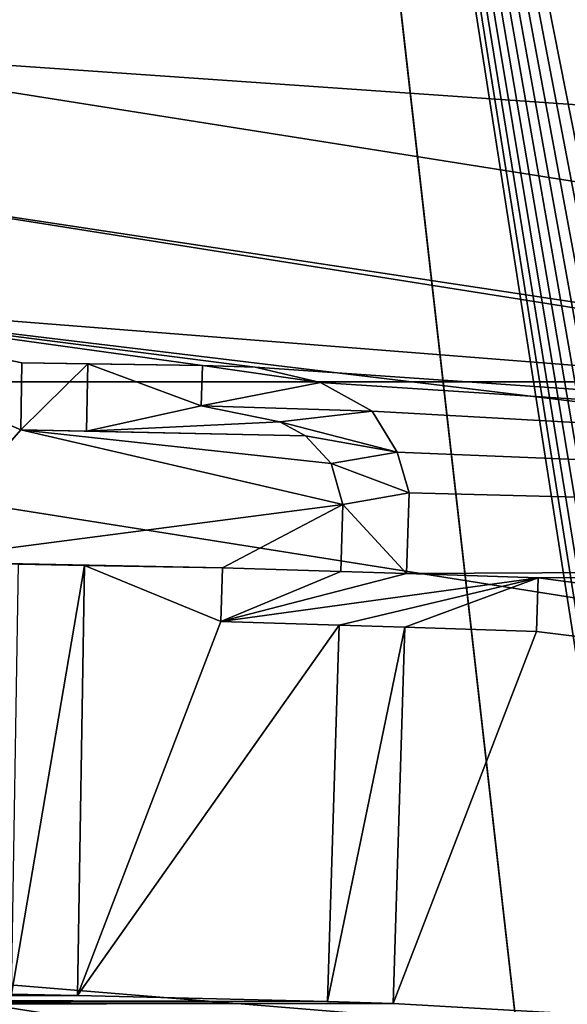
# Model space of a CAD drawing. Header units: millimetres. Extents: x -98 to 58, y -78 to 78.
# Tile 80 of 106: x 0.246 to 0.679, y 16.34 to 17.12. Entities that reach past the tile are written whole.
import ezdxf

# ---------------------------------------------------------------- set-up
doc = ezdxf.new("R2010")
doc.units = ezdxf.units.MM
doc.header["$LTSCALE"] = 52.148148
for name, color, linetype in [('1', 7, 'CONTINUOUS'), ('10', 7, 'CONTINUOUS'), ('11', 7, 'CONTINUOUS'), ('14', 7, 'CONTINUOUS'), ('18', 7, 'CONTINUOUS'), ('181', 7, 'CONTINUOUS'), ('182', 7, 'CONTINUOUS'), ('183', 7, 'CONTINUOUS'), ('184', 7, 'CONTINUOUS'), ('185', 7, 'CONTINUOUS'), ('186', 7, 'CONTINUOUS'), ('187', 7, 'CONTINUOUS'), ('188', 7, 'CONTINUOUS'), ('189', 7, 'CONTINUOUS'), ('190', 7, 'CONTINUOUS'), ('191', 7, 'CONTINUOUS'), ('192', 7, 'CONTINUOUS'), ('193', 7, 'CONTINUOUS'), ('194', 7, 'CONTINUOUS'), ('195', 7, 'CONTINUOUS'), ('196', 7, 'CONTINUOUS'), ('197', 7, 'CONTINUOUS'), ('198', 7, 'CONTINUOUS'), ('199', 7, 'CONTINUOUS'), ('200', 7, 'CONTINUOUS'), ('201', 7, 'CONTINUOUS'), ('203', 7, 'CONTINUOUS'), ('204', 7, 'CONTINUOUS'), ('205', 7, 'CONTINUOUS'), ('206', 7, 'CONTINUOUS'), ('207', 7, 'CONTINUOUS'), ('208', 7, 'CONTINUOUS'), ('209', 7, 'CONTINUOUS'), ('21', 7, 'CONTINUOUS'), ('22', 7, 'CONTINUOUS'), ('23', 7, 'CONTINUOUS'), ('27', 7, 'CONTINUOUS'), ('29', 7, 'CONTINUOUS'), ('3', 7, 'CONTINUOUS'), ('315', 7, 'CONTINUOUS'), ('316', 7, 'CONTINUOUS'), ('329', 7, 'CONTINUOUS'), ('330', 7, 'CONTINUOUS'), ('331', 7, 'CONTINUOUS'), ('333', 7, 'CONTINUOUS'), ('376', 7, 'CONTINUOUS'), ('378', 7, 'CONTINUOUS'), ('6', 7, 'CONTINUOUS'), ('773', 7, 'CONTINUOUS'), ('809', 7, 'CONTINUOUS'), ('9', 7, 'CONTINUOUS')]:
    doc.layers.add(name, color=color, linetype=linetype)

msp = doc.modelspace()

# ---------------------------------------------------------------- linework, layer by layer
at = {"layer": '1', "linetype": 'CONTINUOUS'}
msp.add_3dface([(0, 18.5, 61.5), (9.25002, 16.02147, 61.5), (1.4969, 18.71794, 61.5), (0, 18.5, 61.5)], dxfattribs=at)
at = {"layer": '10', "linetype": 'CONTINUOUS'}
for points in [[(0, 17.8, 60.8), (0, 17.8, 27.8), (8.90002, 15.41524, 27.8), (0, 17.8, 60.8)], [(8.89997, 15.41527, 60.79999), (0, 17.8, 60.8), (8.90002, 15.41524, 27.8), (8.89997, 15.41527, 60.79999)]]:
    msp.add_3dface(points, dxfattribs=at)
at = {"layer": '11', "linetype": 'CONTINUOUS'}
for points in [[(9.25002, 16.02147, 61.5), (0, 18.5, 61.5), (8.89997, 15.41527, 60.79999), (9.25002, 16.02147, 61.5)], [(0, 18.5, 61.5), (0, 17.8, 60.8), (8.89997, 15.41527, 60.79999), (0, 18.5, 61.5)]]:
    msp.add_3dface(points, dxfattribs=at)
at = {"layer": '14', "linetype": 'CONTINUOUS'}
for points in [[(0, 17.8, 27.8), (0, 17, 27), (5.25313, 16.16801, 27), (0, 17.8, 27.8)], [(0, 17.8, 27.8), (5.25313, 16.16801, 27), (8.90002, 15.41524, 27.8), (0, 17.8, 27.8)]]:
    msp.add_3dface(points, dxfattribs=at)
at = {"layer": '18', "linetype": 'CONTINUOUS'}
for points in [[(-4.75919, 19.50945, 61.71787), (0, 16.77052, 71.5), (1.25244, 20.04246, 61.71787), (-4.75919, 19.50945, 61.71787)], [(0, 16.77052, 71.5), (5.18225, 15.94975, 71.5), (1.25244, 20.04246, 61.71787), (0, 16.77052, 71.5)]]:
    msp.add_3dface(points, dxfattribs=at)
at = {"layer": '181', "linetype": 'CONTINUOUS'}
for points in [[(0.48951, 16.34268, 61.5), (0.49881, 16.64041, 61.5), (0.48951, 16.34268, 61.6), (0.48951, 16.34268, 61.5)], [(0.48951, 16.34268, 61.6), (0.49881, 16.64041, 61.5), (0.49881, 16.64041, 61.6), (0.48951, 16.34268, 61.6)]]:
    msp.add_3dface(points, dxfattribs=at)
at = {"layer": '182', "linetype": 'CONTINUOUS'}
for points in [[(0.49881, 16.64041, 61.5), (0.4051, 16.64334, 61.5), (0.4051, 16.64334, 61.6), (0.49881, 16.64041, 61.5)], [(0.49881, 16.64041, 61.6), (0.49881, 16.64041, 61.5), (0.4051, 16.64334, 61.6), (0.49881, 16.64041, 61.6)]]:
    msp.add_3dface(points, dxfattribs=at)
at = {"layer": '183', "linetype": 'CONTINUOUS'}
for points in [[(0.4051, 16.64334, 61.5), (0.40643, 16.68587, 61.5), (0.40643, 16.68587, 61.6), (0.4051, 16.64334, 61.5)], [(0.4051, 16.64334, 61.6), (0.4051, 16.64334, 61.5), (0.40643, 16.68587, 61.6), (0.4051, 16.64334, 61.6)]]:
    msp.add_3dface(points, dxfattribs=at)
at = {"layer": '184', "linetype": 'CONTINUOUS'}
for points in [[(0.40643, 16.68587, 61.5), (0.50014, 16.68294, 61.5), (0.50014, 16.68294, 61.6), (0.40643, 16.68587, 61.5)], [(0.40643, 16.68587, 61.6), (0.40643, 16.68587, 61.5), (0.50014, 16.68294, 61.6), (0.40643, 16.68587, 61.6)]]:
    msp.add_3dface(points, dxfattribs=at)
at = {"layer": '185', "linetype": 'CONTINUOUS'}
for points in [[(0.50014, 16.68294, 61.5), (0.5018, 16.73611, 61.5), (0.5018, 16.73611, 61.6), (0.50014, 16.68294, 61.5)], [(0.50014, 16.68294, 61.6), (0.50014, 16.68294, 61.5), (0.5018, 16.73611, 61.6), (0.50014, 16.68294, 61.6)]]:
    msp.add_3dface(points, dxfattribs=at)
at = {"layer": '186', "linetype": 'CONTINUOUS'}
for points in [[(0.5018, 16.73611, 61.5), (0.49238, 16.76833, 61.5), (0.49238, 16.76833, 61.6), (0.5018, 16.73611, 61.5)], [(0.5018, 16.73611, 61.6), (0.5018, 16.73611, 61.5), (0.49238, 16.76833, 61.6), (0.5018, 16.73611, 61.6)]]:
    msp.add_3dface(points, dxfattribs=at)
at = {"layer": '187', "linetype": 'CONTINUOUS'}
for points in [[(0.49238, 16.76833, 61.5), (0.47222, 16.79025, 61.5), (0.47222, 16.79025, 61.6), (0.49238, 16.76833, 61.5)], [(0.49238, 16.76833, 61.6), (0.49238, 16.76833, 61.5), (0.47222, 16.79025, 61.6), (0.49238, 16.76833, 61.6)]]:
    msp.add_3dface(points, dxfattribs=at)
at = {"layer": '188', "linetype": 'CONTINUOUS'}
for points in [[(0.47222, 16.79025, 61.5), (0.45173, 16.80153, 61.5), (0.45173, 16.80153, 61.6), (0.47222, 16.79025, 61.5)], [(0.47222, 16.79025, 61.6), (0.47222, 16.79025, 61.5), (0.45173, 16.80153, 61.6), (0.47222, 16.79025, 61.6)]]:
    msp.add_3dface(points, dxfattribs=at)
at = {"layer": '189', "linetype": 'CONTINUOUS'}
for points in [[(0.45173, 16.80153, 61.5), (0.38959, 16.81412, 61.5), (0.38959, 16.81412, 61.6), (0.45173, 16.80153, 61.5)], [(0.45173, 16.80153, 61.6), (0.45173, 16.80153, 61.5), (0.38959, 16.81412, 61.6), (0.45173, 16.80153, 61.6)]]:
    msp.add_3dface(points, dxfattribs=at)
at = {"layer": '190', "linetype": 'CONTINUOUS'}
for points in [[(0.38959, 16.81412, 61.5), (0.39059, 16.84602, 61.5), (0.39059, 16.84602, 61.6), (0.38959, 16.81412, 61.5)], [(0.38959, 16.81412, 61.6), (0.38959, 16.81412, 61.5), (0.39059, 16.84602, 61.6), (0.38959, 16.81412, 61.6)]]:
    msp.add_3dface(points, dxfattribs=at)
at = {"layer": '191', "linetype": 'CONTINUOUS'}
for points in [[(0.39059, 16.84602, 61.5), (0.43224, 16.84472, 61.5), (0.43224, 16.84472, 61.6), (0.39059, 16.84602, 61.5)], [(0.39059, 16.84602, 61.6), (0.39059, 16.84602, 61.5), (0.43224, 16.84472, 61.6), (0.39059, 16.84602, 61.6)]]:
    msp.add_3dface(points, dxfattribs=at)
at = {"layer": '192', "linetype": 'CONTINUOUS'}
for points in [[(0.43224, 16.84472, 61.5), (0.48396, 16.83246, 61.5), (0.48396, 16.83246, 61.6), (0.43224, 16.84472, 61.5)], [(0.43224, 16.84472, 61.6), (0.43224, 16.84472, 61.5), (0.48396, 16.83246, 61.6), (0.43224, 16.84472, 61.6)]]:
    msp.add_3dface(points, dxfattribs=at)
at = {"layer": '193', "linetype": 'CONTINUOUS'}
for points in [[(0.48396, 16.83246, 61.5), (0.52494, 16.80989, 61.5), (0.52494, 16.80989, 61.6), (0.48396, 16.83246, 61.5)], [(0.48396, 16.83246, 61.6), (0.48396, 16.83246, 61.5), (0.52494, 16.80989, 61.6), (0.48396, 16.83246, 61.6)]]:
    msp.add_3dface(points, dxfattribs=at)
at = {"layer": '194', "linetype": 'CONTINUOUS'}
for points in [[(0.52494, 16.80989, 61.5), (0.54477, 16.77734, 61.5), (0.54477, 16.77734, 61.6), (0.52494, 16.80989, 61.5)], [(0.52494, 16.80989, 61.6), (0.52494, 16.80989, 61.5), (0.54477, 16.77734, 61.6), (0.52494, 16.80989, 61.6)]]:
    msp.add_3dface(points, dxfattribs=at)
at = {"layer": '195', "linetype": 'CONTINUOUS'}
for points in [[(0.54477, 16.77734, 61.5), (0.55419, 16.74512, 61.5), (0.55419, 16.74512, 61.6), (0.54477, 16.77734, 61.5)], [(0.54477, 16.77734, 61.6), (0.54477, 16.77734, 61.5), (0.55419, 16.74512, 61.6), (0.54477, 16.77734, 61.6)]]:
    msp.add_3dface(points, dxfattribs=at)
at = {"layer": '196', "linetype": 'CONTINUOUS'}
for points in [[(0.55419, 16.74512, 61.5), (0.55219, 16.68132, 61.5), (0.55219, 16.68132, 61.6), (0.55419, 16.74512, 61.5)], [(0.55419, 16.74512, 61.6), (0.55419, 16.74512, 61.5), (0.55219, 16.68132, 61.6), (0.55419, 16.74512, 61.6)]]:
    msp.add_3dface(points, dxfattribs=at)
at = {"layer": '197', "linetype": 'CONTINUOUS'}
for points in [[(0.55219, 16.68132, 61.5), (0.65631, 16.67807, 61.5), (0.55219, 16.68132, 61.6), (0.55219, 16.68132, 61.5)], [(0.55219, 16.68132, 61.6), (0.65631, 16.67807, 61.5), (0.65631, 16.67807, 61.6), (0.55219, 16.68132, 61.6)]]:
    msp.add_3dface(points, dxfattribs=at)
at = {"layer": '198', "linetype": 'CONTINUOUS'}
for points in [[(0.65631, 16.67807, 61.5), (0.65498, 16.63553, 61.5), (0.65498, 16.63553, 61.6), (0.65631, 16.67807, 61.5)], [(0.65631, 16.67807, 61.6), (0.65631, 16.67807, 61.5), (0.65498, 16.63553, 61.6), (0.65631, 16.67807, 61.6)]]:
    msp.add_3dface(points, dxfattribs=at)
at = {"layer": '199', "linetype": 'CONTINUOUS'}
for points in [[(0.65498, 16.63553, 61.5), (0.55087, 16.63879, 61.5), (0.65498, 16.63553, 61.6), (0.65498, 16.63553, 61.5)], [(0.65498, 16.63553, 61.6), (0.55087, 16.63879, 61.5), (0.55087, 16.63879, 61.6), (0.65498, 16.63553, 61.6)]]:
    msp.add_3dface(points, dxfattribs=at)
at = {"layer": '200', "linetype": 'CONTINUOUS'}
for points in [[(0.55087, 16.63879, 61.5), (0.54157, 16.34106, 61.5), (0.55087, 16.63879, 61.6), (0.55087, 16.63879, 61.5)], [(0.55087, 16.63879, 61.6), (0.54157, 16.34106, 61.5), (0.54157, 16.34106, 61.6), (0.55087, 16.63879, 61.6)]]:
    msp.add_3dface(points, dxfattribs=at)
at = {"layer": '201', "linetype": 'CONTINUOUS'}
for points in [[(0.54157, 16.34106, 61.5), (0.48951, 16.34268, 61.5), (0.48951, 16.34268, 61.6), (0.54157, 16.34106, 61.5)], [(0.54157, 16.34106, 61.5), (0.48951, 16.34268, 61.6), (0.54157, 16.34106, 61.6), (0.54157, 16.34106, 61.5)]]:
    msp.add_3dface(points, dxfattribs=at)
at = {"layer": '203', "linetype": 'CONTINUOUS'}
for points in [[(0.24511, 16.68865, 61.5), (0.29718, 16.6878, 61.5), (0.29718, 16.6878, 61.6), (0.24511, 16.68865, 61.5)], [(0.24511, 16.68865, 61.6), (0.24511, 16.68865, 61.5), (0.29718, 16.6878, 61.6), (0.24511, 16.68865, 61.6)]]:
    msp.add_3dface(points, dxfattribs=at)
at = {"layer": '204', "linetype": 'CONTINUOUS'}
for points in [[(0.29718, 16.6878, 61.5), (0.29165, 16.34742, 61.5), (0.29718, 16.6878, 61.6), (0.29718, 16.6878, 61.5)], [(0.29718, 16.6878, 61.6), (0.29165, 16.34742, 61.5), (0.29165, 16.34742, 61.6), (0.29718, 16.6878, 61.6)]]:
    msp.add_3dface(points, dxfattribs=at)
at = {"layer": '205', "linetype": 'CONTINUOUS'}
for points in [[(0.29165, 16.34742, 61.5), (0.23958, 16.34827, 61.5), (0.23958, 16.34827, 61.6), (0.29165, 16.34742, 61.5)], [(0.29165, 16.34742, 61.5), (0.23958, 16.34827, 61.6), (0.29165, 16.34742, 61.6), (0.29165, 16.34742, 61.5)]]:
    msp.add_3dface(points, dxfattribs=at)
at = {"layer": '206', "linetype": 'CONTINUOUS'}
for points in [[(0.24683, 16.79501, 61.5), (0.2477, 16.8482, 61.5), (0.2477, 16.8482, 61.6), (0.24683, 16.79501, 61.5)], [(0.24683, 16.79501, 61.6), (0.24683, 16.79501, 61.5), (0.2477, 16.8482, 61.6), (0.24683, 16.79501, 61.6)]]:
    msp.add_3dface(points, dxfattribs=at)
at = {"layer": '207', "linetype": 'CONTINUOUS'}
for points in [[(0.2477, 16.8482, 61.5), (0.29977, 16.84735, 61.5), (0.29977, 16.84735, 61.6), (0.2477, 16.8482, 61.5)], [(0.2477, 16.8482, 61.6), (0.2477, 16.8482, 61.5), (0.29977, 16.84735, 61.6), (0.2477, 16.8482, 61.6)]]:
    msp.add_3dface(points, dxfattribs=at)
at = {"layer": '208', "linetype": 'CONTINUOUS'}
for points in [[(0.29977, 16.84735, 61.5), (0.29891, 16.79417, 61.5), (0.29891, 16.79417, 61.6), (0.29977, 16.84735, 61.5)], [(0.29977, 16.84735, 61.6), (0.29977, 16.84735, 61.5), (0.29891, 16.79417, 61.6), (0.29977, 16.84735, 61.6)]]:
    msp.add_3dface(points, dxfattribs=at)
at = {"layer": '209', "linetype": 'CONTINUOUS'}
for points in [[(0.29891, 16.79417, 61.5), (0.24683, 16.79501, 61.5), (0.24683, 16.79501, 61.6), (0.29891, 16.79417, 61.5)], [(0.29891, 16.79417, 61.5), (0.24683, 16.79501, 61.6), (0.29891, 16.79417, 61.6), (0.29891, 16.79417, 61.5)]]:
    msp.add_3dface(points, dxfattribs=at)
at = {"layer": '21', "linetype": 'CONTINUOUS'}
for points in [[(0, 16.9, 61.5), (2.64467, 16.69178, 61.5), (0.43224, 16.84472, 61.5), (0, 16.9, 61.5)], [(0.39059, 16.84602, 61.5), (0, 16.9, 61.5), (0.43224, 16.84472, 61.5), (0.39059, 16.84602, 61.5)], [(0, 16.9, 61.5), (0.39059, 16.84602, 61.5), (0.2477, 16.8482, 61.5), (0, 16.9, 61.5)], [(0.24683, 16.79501, 61.5), (0, 16.9, 61.5), (0.2477, 16.8482, 61.5), (0.24683, 16.79501, 61.5)], [(0, 16.9, 61.5), (0.24683, 16.79501, 61.5), (0.15549, 16.69081, 61.5), (0, 16.9, 61.5)], [(0.2477, 16.8482, 61.5), (0.39059, 16.84602, 61.5), (0.29977, 16.84735, 61.5), (0.2477, 16.8482, 61.5)], [(0.29977, 16.84735, 61.5), (0.38959, 16.81412, 61.5), (0.29891, 16.79417, 61.5), (0.29977, 16.84735, 61.5)], [(0.39059, 16.84602, 61.5), (0.38959, 16.81412, 61.5), (0.29977, 16.84735, 61.5), (0.39059, 16.84602, 61.5)], [(0.43224, 16.84472, 61.5), (2.64467, 16.69178, 61.5), (0.48396, 16.83246, 61.5), (0.43224, 16.84472, 61.5)], [(0.48396, 16.83246, 61.5), (2.64467, 16.69178, 61.5), (0.52494, 16.80989, 61.5), (0.48396, 16.83246, 61.5)], [(0.38959, 16.81412, 61.5), (0.45173, 16.80153, 61.5), (0.29891, 16.79417, 61.5), (0.38959, 16.81412, 61.5)], [(0.52494, 16.80989, 61.5), (2.64467, 16.69178, 61.5), (0.54477, 16.77734, 61.5), (0.52494, 16.80989, 61.5)], [(0.45173, 16.80153, 61.5), (0.47222, 16.79025, 61.5), (0.29891, 16.79417, 61.5), (0.45173, 16.80153, 61.5)], [(0.24683, 16.79501, 61.5), (0.5018, 16.73611, 61.5), (0.15549, 16.69081, 61.5), (0.24683, 16.79501, 61.5)], [(0.49238, 16.76833, 61.5), (0.5018, 16.73611, 61.5), (0.24683, 16.79501, 61.5), (0.49238, 16.76833, 61.5)], [(0.47222, 16.79025, 61.5), (0.49238, 16.76833, 61.5), (0.24683, 16.79501, 61.5), (0.47222, 16.79025, 61.5)], [(0.47222, 16.79025, 61.5), (0.24683, 16.79501, 61.5), (0.29891, 16.79417, 61.5), (0.47222, 16.79025, 61.5)], [(0.54477, 16.77734, 61.5), (2.64467, 16.69178, 61.5), (0.55419, 16.74512, 61.5), (0.54477, 16.77734, 61.5)], [(0.55419, 16.74512, 61.5), (2.64467, 16.69178, 61.5), (0.55219, 16.68132, 61.5), (0.55419, 16.74512, 61.5)], [(0.5018, 16.73611, 61.5), (0.40643, 16.68587, 61.5), (0.15549, 16.69081, 61.5), (0.5018, 16.73611, 61.5)], [(0.50014, 16.68294, 61.5), (0.40643, 16.68587, 61.5), (0.5018, 16.73611, 61.5), (0.50014, 16.68294, 61.5)], [(0.40643, 16.68587, 61.5), (0.29718, 16.6878, 61.5), (0.15549, 16.69081, 61.5), (0.40643, 16.68587, 61.5)], [(0.29718, 16.6878, 61.5), (0.24511, 16.68865, 61.5), (0.15549, 16.69081, 61.5), (0.29718, 16.6878, 61.5)], [(0.29718, 16.6878, 61.5), (0.4051, 16.64334, 61.5), (0.29165, 16.34742, 61.5), (0.29718, 16.6878, 61.5)], [(0.40643, 16.68587, 61.5), (0.4051, 16.64334, 61.5), (0.29718, 16.6878, 61.5), (0.40643, 16.68587, 61.5)], [(0.55219, 16.68132, 61.5), (2.64467, 16.69178, 61.5), (0.65631, 16.67807, 61.5), (0.55219, 16.68132, 61.5)], [(2.64467, 16.69178, 61.5), (5.22417, 16.07227, 61.5), (0.65631, 16.67807, 61.5), (2.64467, 16.69178, 61.5)], [(0.65631, 16.67807, 61.5), (5.22417, 16.07227, 61.5), (0.65498, 16.63553, 61.5), (0.65631, 16.67807, 61.5)], [(0.4051, 16.64334, 61.5), (0.49881, 16.64041, 61.5), (0.29165, 16.34742, 61.5), (0.4051, 16.64334, 61.5)], [(0.49881, 16.64041, 61.5), (0.48951, 16.34268, 61.5), (0.29165, 16.34742, 61.5), (0.49881, 16.64041, 61.5)], [(0.55087, 16.63879, 61.5), (0.65498, 16.63553, 61.5), (0.54157, 16.34106, 61.5), (0.55087, 16.63879, 61.5)], [(0.65498, 16.63553, 61.5), (5.22417, 16.07227, 61.5), (0.54157, 16.34106, 61.5), (0.65498, 16.63553, 61.5)], [(-0.41662, 16.34481, 61.5), (0.48951, 16.34268, 61.5), (-0.4791, 16.34298, 61.5), (-0.41662, 16.34481, 61.5)], [(-0.22917, 16.34953, 61.5), (0.29165, 16.34742, 61.5), (-0.41662, 16.34481, 61.5), (-0.22917, 16.34953, 61.5)], [(0.29165, 16.34742, 61.5), (0.48951, 16.34268, 61.5), (-0.41662, 16.34481, 61.5), (0.29165, 16.34742, 61.5)], [(0.23958, 16.34827, 61.5), (0.29165, 16.34742, 61.5), (-0.22917, 16.34953, 61.5), (0.23958, 16.34827, 61.5)], [(-0.4791, 16.34298, 61.5), (0.54157, 16.34106, 61.5), (-0.59363, 16.33962, 61.5), (-0.4791, 16.34298, 61.5)], [(0.54157, 16.34106, 61.5), (5.22417, 16.07227, 61.5), (-0.59363, 16.33962, 61.5), (0.54157, 16.34106, 61.5)], [(0.48951, 16.34268, 61.5), (0.54157, 16.34106, 61.5), (-0.4791, 16.34298, 61.5), (0.48951, 16.34268, 61.5)]]:
    msp.add_3dface(points, dxfattribs=at)
at = {"layer": '22', "linetype": 'CONTINUOUS'}
msp.add_3dface([(8.74424, 15.14547, 66.61021), (0, 17.48848, 66.61021), (7.03009, 17.19714, 61.68118), (8.74424, 15.14547, 66.61021)], dxfattribs=at)
at = {"layer": '23', "linetype": 'CONTINUOUS'}
for points in [[(5.28419, 16.26307, 61.7), (0, 17.1, 61.7), (5.28419, 16.26307, 66.5433), (5.28419, 16.26307, 61.7)], [(5.28419, 16.26307, 66.5433), (0, 17.1, 61.7), (0, 17.1, 66.5433), (5.28419, 16.26307, 66.5433)]]:
    msp.add_3dface(points, dxfattribs=at)
at = {"layer": '27', "linetype": 'CONTINUOUS'}
for points in [[(0, 17.48848, 66.61021), (3.84206, 16.83316, 66.7404), (-3.84206, 16.83316, 66.7404), (0, 17.48848, 66.61021)], [(0, 17.48848, 66.61021), (8.74424, 15.14547, 66.61021), (3.84206, 16.83316, 66.7404), (0, 17.48848, 66.61021)], [(3.84206, 16.83316, 66.7404), (0, 17.1, 66.5433), (-3.84206, 16.83316, 66.7404), (3.84206, 16.83316, 66.7404)], [(5.28419, 16.26307, 66.5433), (0, 17.1, 66.5433), (3.84206, 16.83316, 66.7404), (5.28419, 16.26307, 66.5433)]]:
    msp.add_3dface(points, dxfattribs=at)
at = {"layer": '29', "linetype": 'CONTINUOUS'}
for points in [[(0, 16.9, 61.5), (0, 17.1, 61.7), (5.28419, 16.26307, 61.7), (0, 16.9, 61.5)], [(2.64467, 16.69178, 61.5), (0, 16.9, 61.5), (5.28419, 16.26307, 61.7), (2.64467, 16.69178, 61.5)]]:
    msp.add_3dface(points, dxfattribs=at)
at = {"layer": '3', "linetype": 'CONTINUOUS'}
for points in [[(0, 18.05, 22), (0, 18.05, 20), (9.02498, 15.63177, 20), (0, 18.05, 22)], [(0, 18.05, 22), (9.02498, 15.63177, 20), (9.02506, 15.63172, 22), (0, 18.05, 22)]]:
    msp.add_3dface(points, dxfattribs=at)
at = {"layer": '315', "linetype": 'CONTINUOUS'}
for points in [[(5.18225, 15.94975, 71.5), (0, 16.77052, 71.5), (0, 16.3752, 71.5), (5.18225, 15.94975, 71.5)], [(5.06011, 15.57377, 71.5), (5.18225, 15.94975, 71.5), (0, 16.3752, 71.5), (5.06011, 15.57377, 71.5)]]:
    msp.add_3dface(points, dxfattribs=at)
at = {"layer": '316', "linetype": 'CONTINUOUS'}
for points in [[(0, 16.06458, 71.20005), (4.96409, 15.27837, 71.20005), (0, 16.3752, 71.5), (0, 16.06458, 71.20005)], [(4.96409, 15.27837, 71.20005), (5.06011, 15.57377, 71.5), (0, 16.3752, 71.5), (4.96409, 15.27837, 71.20005)]]:
    msp.add_3dface(points, dxfattribs=at)
at = {"layer": '329', "linetype": 'CONTINUOUS'}
for points in [[(0.23958, 16.34827, 61.6), (0.24511, 16.68865, 61.6), (0.29718, 16.6878, 61.6), (0.23958, 16.34827, 61.6)], [(0.23958, 16.34827, 61.6), (0.29718, 16.6878, 61.6), (0.29165, 16.34742, 61.6), (0.23958, 16.34827, 61.6)]]:
    msp.add_3dface(points, dxfattribs=at)
at = {"layer": '330', "linetype": 'CONTINUOUS'}
for points in [[(0.24683, 16.79501, 61.6), (0.2477, 16.8482, 61.6), (0.29977, 16.84735, 61.6), (0.24683, 16.79501, 61.6)], [(0.24683, 16.79501, 61.6), (0.29977, 16.84735, 61.6), (0.29891, 16.79417, 61.6), (0.24683, 16.79501, 61.6)]]:
    msp.add_3dface(points, dxfattribs=at)
at = {"layer": '331', "linetype": 'CONTINUOUS'}
for points in [[(0.38959, 16.81412, 61.6), (0.39059, 16.84602, 61.6), (0.48396, 16.83246, 61.6), (0.38959, 16.81412, 61.6)], [(0.39059, 16.84602, 61.6), (0.43224, 16.84472, 61.6), (0.48396, 16.83246, 61.6), (0.39059, 16.84602, 61.6)], [(0.38959, 16.81412, 61.6), (0.48396, 16.83246, 61.6), (0.52494, 16.80989, 61.6), (0.38959, 16.81412, 61.6)], [(0.45173, 16.80153, 61.6), (0.38959, 16.81412, 61.6), (0.52494, 16.80989, 61.6), (0.45173, 16.80153, 61.6)], [(0.45173, 16.80153, 61.6), (0.52494, 16.80989, 61.6), (0.54477, 16.77734, 61.6), (0.45173, 16.80153, 61.6)], [(0.47222, 16.79025, 61.6), (0.45173, 16.80153, 61.6), (0.54477, 16.77734, 61.6), (0.47222, 16.79025, 61.6)], [(0.49238, 16.76833, 61.6), (0.47222, 16.79025, 61.6), (0.54477, 16.77734, 61.6), (0.49238, 16.76833, 61.6)], [(0.49238, 16.76833, 61.6), (0.54477, 16.77734, 61.6), (0.55419, 16.74512, 61.6), (0.49238, 16.76833, 61.6)], [(0.5018, 16.73611, 61.6), (0.49238, 16.76833, 61.6), (0.55419, 16.74512, 61.6), (0.5018, 16.73611, 61.6)], [(0.5018, 16.73611, 61.6), (0.55419, 16.74512, 61.6), (0.55219, 16.68132, 61.6), (0.5018, 16.73611, 61.6)], [(0.50014, 16.68294, 61.6), (0.5018, 16.73611, 61.6), (0.55219, 16.68132, 61.6), (0.50014, 16.68294, 61.6)], [(0.4051, 16.64334, 61.6), (0.40643, 16.68587, 61.6), (0.50014, 16.68294, 61.6), (0.4051, 16.64334, 61.6)], [(0.4051, 16.64334, 61.6), (0.50014, 16.68294, 61.6), (0.55219, 16.68132, 61.6), (0.4051, 16.64334, 61.6)], [(0.4051, 16.64334, 61.6), (0.55219, 16.68132, 61.6), (0.65631, 16.67807, 61.6), (0.4051, 16.64334, 61.6)], [(0.49881, 16.64041, 61.6), (0.4051, 16.64334, 61.6), (0.65631, 16.67807, 61.6), (0.49881, 16.64041, 61.6)], [(0.49881, 16.64041, 61.6), (0.65631, 16.67807, 61.6), (0.55087, 16.63879, 61.6), (0.49881, 16.64041, 61.6)], [(0.65631, 16.67807, 61.6), (0.65498, 16.63553, 61.6), (0.55087, 16.63879, 61.6), (0.65631, 16.67807, 61.6)], [(0.48951, 16.34268, 61.6), (0.49881, 16.64041, 61.6), (0.55087, 16.63879, 61.6), (0.48951, 16.34268, 61.6)], [(0.48951, 16.34268, 61.6), (0.55087, 16.63879, 61.6), (0.54157, 16.34106, 61.6), (0.48951, 16.34268, 61.6)]]:
    msp.add_3dface(points, dxfattribs=at)
at = {"layer": '333', "linetype": 'CONTINUOUS'}
msp.add_3dface([(9.02498, 15.63177, 20), (0, 18.05, 20), (10.17501, 17.62361, 20), (9.02498, 15.63177, 20)], dxfattribs=at)
at = {"layer": '376', "linetype": 'CONTINUOUS'}
for points in [[(-20, 15.65867, 25.95756), (-20, 45.10103, 25.64787), (3.03373, 70.89052, 25.03809), (-20, 15.65867, 25.95756)], [(-20, 15.65867, 25.95756), (3.03373, 70.89052, 25.03809), (-15.99908, 19.72902, 25.92985), (-20, 15.65867, 25.95756)]]:
    msp.add_3dface(points, dxfattribs=at)
at = {"layer": '378', "linetype": 'CONTINUOUS'}
for points in [[(-20, 76.55295, 27.98645), (-15.81776, 13.73746, 28.96434), (3.65616, 72.80618, 27.98645), (-20, 76.55295, 27.98645)], [(-15.81776, 13.73746, 28.96434), (-12.54108, 16.78242, 28.94168), (3.65616, 72.80618, 27.98645), (-15.81776, 13.73746, 28.96434)], [(-12.54108, 16.78242, 28.94168), (-8.69069, 19.06334, 28.91504), (3.65616, 72.80618, 27.98645), (-12.54108, 16.78242, 28.94168)]]:
    msp.add_3dface(points, dxfattribs=at)
at = {"layer": '6', "linetype": 'CONTINUOUS'}
for points in [[(0, 18.05, 22), (9.02506, 15.63172, 22), (0, 17, 22), (0, 18.05, 22)], [(0, 17, 22), (9.02506, 15.63172, 22), (5.25317, 16.168, 22), (0, 17, 22)]]:
    msp.add_3dface(points, dxfattribs=at)
at = {"layer": '773', "linetype": 'CONTINUOUS'}
for points in [[(-4.50329, 17.87511, 84.60082), (0.38783, 18.53246, 83.29025), (-6.74342, 7.87249, 85.20107), (-4.50329, 17.87511, 84.60082)], [(0.38783, 18.53246, 83.29025), (1.35819, 10, 83.03025), (-6.74342, 7.87249, 85.20107), (0.38783, 18.53246, 83.29025)], [(0.38783, 18.53246, 83.29025), (5.28096, 17.87513, 81.97914), (1.55319, 12.63534, 82.978), (0.38783, 18.53246, 83.29025)], [(1.35819, 10, 83.03025), (0.38783, 18.53246, 83.29025), (1.401, 12.03324, 83.01877), (1.35819, 10, 83.03025)], [(1.401, 12.03324, 83.01877), (0.38783, 18.53246, 83.29025), (1.40363, 12.13279, 83.01807), (1.401, 12.03324, 83.01877)], [(1.40363, 12.13279, 83.01807), (0.38783, 18.53246, 83.29025), (1.41098, 12.22191, 83.0161), (1.40363, 12.13279, 83.01807)], [(1.41098, 12.22191, 83.0161), (0.38783, 18.53246, 83.29025), (1.42241, 12.3014, 83.01304), (1.41098, 12.22191, 83.0161)], [(1.42241, 12.3014, 83.01304), (0.38783, 18.53246, 83.29025), (1.43737, 12.37248, 83.00903), (1.42241, 12.3014, 83.01304)], [(1.43737, 12.37248, 83.00903), (0.38783, 18.53246, 83.29025), (1.45541, 12.4362, 83.0042), (1.43737, 12.37248, 83.00903)], [(1.45541, 12.4362, 83.0042), (0.38783, 18.53246, 83.29025), (1.47612, 12.49338, 82.99865), (1.45541, 12.4362, 83.0042)], [(1.47612, 12.49338, 82.99865), (0.38783, 18.53246, 83.29025), (1.49927, 12.54493, 82.99244), (1.47612, 12.49338, 82.99865)], [(1.49927, 12.54493, 82.99244), (0.38783, 18.53246, 83.29025), (1.5249, 12.59198, 82.98558), (1.49927, 12.54493, 82.99244)], [(1.5249, 12.59198, 82.98558), (0.38783, 18.53246, 83.29025), (1.55319, 12.63534, 82.978), (1.5249, 12.59198, 82.98558)]]:
    msp.add_3dface(points, dxfattribs=at)
at = {"layer": '809', "linetype": 'CONTINUOUS'}
for points in [[(-20.21326, 14.41827, 91.25482), (-20.4244, 14.34048, 91.31696), (10.88388, 19.23263, 82.7308), (-20.21326, 14.41827, 91.25482)], [(10.88388, 19.23263, 82.7308), (-20.4244, 14.34048, 91.31696), (15.57419, 15.69795, 81.78333), (10.88388, 19.23263, 82.7308)], [(-15.62252, 16.72487, 89.84034), (-20.21326, 14.41827, 91.25482), (10.88388, 19.23263, 82.7308), (-15.62252, 16.72487, 89.84034)], [(-10.86855, 19.11271, 88.3631), (-15.62252, 16.72487, 89.84034), (10.88388, 19.23263, 82.7308), (-10.86855, 19.11271, 88.3631)]]:
    msp.add_3dface(points, dxfattribs=at)
at = {"layer": '9', "linetype": 'CONTINUOUS'}
for points in [[(0, 17, 22), (5.25317, 16.168, 22), (0, 17, 27), (0, 17, 22)], [(0, 17, 27), (5.25317, 16.168, 22), (5.25313, 16.16801, 27), (0, 17, 27)]]:
    msp.add_3dface(points, dxfattribs=at)

doc.saveas('drawing.dxf')
